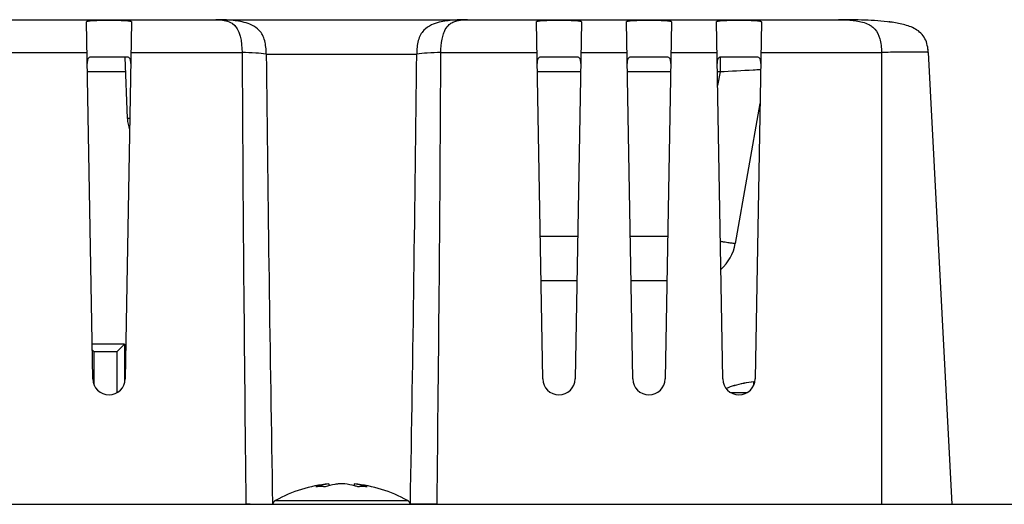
# Model space of a CAD drawing. Header units: millimetres. Extents: x 0 to 1189, y 0 to 841.
# Tile 16 of 37: x 376 to 441, y 759 to 791. Entities that reach past the tile are written whole.
import ezdxf

# ---------------------------------------------------------------- set-up
doc = ezdxf.new("R2010")
doc.units = ezdxf.units.MM
doc.header["$LTSCALE"] = 65.395
doc.layers.add('11_COMPONENTS', color=7, linetype='CONTINUOUS')

msp = doc.modelspace()

# ---------------------------------------------------------------- linework, layer by layer
at = {"layer": '11_COMPONENTS'}
for p, q in [((243.906, 791.086), (430.166, 791.086)), ((380.453, 767.149), (380.038, 790.941)), ((383.033, 790.941), (382.618, 767.149)), ((410.453, 767.149), (410.038, 790.941)), ((413.033, 790.941), (412.618, 767.149)), ((416.453, 767.149), (416.038, 790.941)), ((419.033, 790.941), (418.618, 767.149)), ((422.453, 767.149), (422.038, 790.941)), ((425.033, 790.941), (424.618, 767.149)), ((372.11, 788.9), (380.074, 788.9)), ((382.743, 788.586), (380.328, 788.586)), ((382.766, 784.499), (382.623, 788.586)), ((382.997, 788.9), (390.413, 788.9)), ((392.023, 788.795), (402.048, 788.795)), ((403.658, 788.9), (410.074, 788.9)), ((412.743, 788.586), (410.328, 788.586)), ((412.997, 788.9), (416.074, 788.9)), ((418.743, 788.586), (416.328, 788.586)), ((418.997, 788.9), (422.074, 788.9)), ((422.273, 788.581), (422.273, 787.603)), ((424.743, 788.586), (422.328, 788.586)), ((424.997, 788.9), (433.036, 788.9)), ((433.036, 788.9), (433.036, 758.786)), ((436.157, 788.9), (437.736, 758.786)), ((382.657, 787.603), (380.096, 787.603)), ((412.975, 787.603), (410.096, 787.603)), ((418.975, 787.603), (416.096, 787.603)), ((422.273, 787.603), (422.096, 787.603)), ((422.273, 787.603), (422.112, 786.692)), ((424.938, 785.493), (423.293, 776.165)), ((382.921, 784.499), (382.766, 784.499)), ((412.783, 776.634), (410.288, 776.634)), ((418.783, 776.634), (416.288, 776.634)), ((412.732, 773.686), (410.339, 773.686)), ((418.732, 773.686), (416.339, 773.686)), ((382.576, 769.466), (380.413, 769.466)), ((382.068, 768.958), (382.576, 769.466)), ((382.576, 769.466), (382.576, 766.871)), ((380.42, 769.082), (380.544, 768.958)), ((382.068, 768.958), (380.544, 768.958)), ((380.544, 766.736), (380.544, 768.958)), ((382.068, 768.958), (382.068, 766.226)), ((382.642, 768.516), (382.576, 768.516)), ((382.576, 767.876), (382.63, 767.876)), ((424.527, 766.735), (424.527, 766.943)), ((422.974, 766.244), (424.097, 766.244)), ((423.205, 766.679), (423.205, 766.701)), ((396.191, 760.144), (396.19, 760.146)), ((396.191, 760.144), (396.201, 760.029)), ((397.88, 760.144), (397.87, 760.028)), ((397.881, 760.146), (397.88, 760.144)), ((392.641, 759.04), (401.43, 759.04)), ((367.377, 758.786), (508.526, 758.786))]:
    msp.add_line(p, q, dxfattribs=at)
for centre, radius, start, end in [((388.633, 787.154), 3.932, 86.55871, 89.77124), ((432.175, 779.806), 11.218, 82.46345, 83.03228), ((432.259, 780.467), 10.551, 81.63525, 83.05259), ((433.175, 788.762), 2.985, 4.80628, 8.07272), ((4454.337, 808.039), 4063.969, 180.269827, 180.694405), ((4706.058, 833.799), 4314.269, 180.597684, 180.995682), ((-3912.065, 833.8), 4314.348, 359.004322, 359.402312), ((-3660.439, 808.04), 4064.143, 359.305605, 359.730165), ((432.688, 788.719), 3.474, 2.9802, 4.83264), ((385.264, 784.586), 2.5, 182, 199.44872), ((420.339, 776.686), 3, 311.49839, 350), ((381.536, 767.168), 1.082, 181, 359), ((411.536, 767.168), 1.082, 181, 359), ((417.536, 767.168), 1.082, 181, 359), ((423.536, 767.168), 1.082, 181, 359), ((425.036, 760.961), 6.004, 94.85821, 107.75125), ((425.036, 760.961), 6.004, 94.77711, 107.66853), ((424.544, 766.844), 0.1, 94.78742, 99.6555), ((425.036, 760.961), 6.025, 107.68583, 113.01803), ((423.236, 766.606), 0.1, 68.73306, 107.68583), ((423.245, 766.582), 0.104, 107.67914, 112.45548), ((397.036, 751.186), 9, 95.38769, 119.22466), ((396.724, 755.661), 4.514, 96.78734, 107.97485), ((395.634, 755.516), 4.449, 89.99758, 93.90387), ((395.634, 755.46), 4.505, 86.12063, 89.99428), ((397.035, 751.111), 9.035, 88.64497, 91.35503), ((397.352, 755.692), 4.483, 71.97716, 83.22863), ((397.036, 751.186), 9, 60.77534, 84.61231), ((398.436, 755.447), 4.518, 90.00616, 93.87391), ((398.435, 755.505), 4.46, 86.10122, 90.00241), ((392.886, 758.604), 0.5, 119.22466, 158.64491), ((401.186, 758.604), 0.5, 21.35509, 60.77534), ((391.809, 705.48), 53.319, 91.07159, 91.22769), ((391.831, 704.275), 54.524, 90.92001, 91.0719), ((402.172, 700.441), 58.358, 88.93148, 89.07377), ((402.118, 697.515), 61.284, 88.79549, 88.93177)]:
    msp.add_arc(centre, radius, start, end, dxfattribs=at)
for points, knots in [([(380.038, 790.941), (380.038, 790.955), (380.065, 790.975), (380.105, 790.988), (380.18, 791.006), (380.304, 791.02), (380.574, 791.04), (380.99, 791.05), (381.536, 791.055), (382.081, 791.05), (382.497, 791.04), (382.767, 791.02), (382.891, 791.006), (382.966, 790.988), (383.006, 790.975), (383.033, 790.955), (383.033, 790.941)], [0, 0, 0, 0, 0.014048, 0.026497, 0.043148, 0.088999, 0.150459, 0.310782, 0.499999, 0.68922, 0.84954, 0.911, 0.956852, 0.973503, 0.985952, 1, 1, 1, 1]), ([(392.023, 788.795), (392.019, 788.947), (392.002, 789.245), (391.93, 789.677), (391.789, 790.062), (391.521, 790.449), (391.087, 790.742), (390.56, 790.915), (390.065, 791.008), (389.439, 791.073), (388.977, 791.085), (388.671, 791.086)], [0, 0, 0, 0, 0.096182, 0.189937, 0.27727, 0.35481, 0.485711, 0.600531, 0.706144, 0.805445, 1, 1, 1, 1]), ([(388.869, 791.079), (389.169, 791.061), (390.249, 790.879), (390.397, 789.587), (390.413, 788.9)], [0, 0, 0, 0, 0.304222, 1, 1, 1, 1]), ([(405.439, 791.086), (405.13, 791.086), (404.662, 791.075), (404.031, 791.011), (403.532, 790.92), (403, 790.749), (402.561, 790.46), (402.287, 790.073), (402.143, 789.686), (402.069, 789.25), (402.052, 788.948), (402.048, 788.795)], [0, 0, 0, 0, 0.195317, 0.294511, 0.399977, 0.514606, 0.645148, 0.722445, 0.809734, 0.903402, 1, 1, 1, 1]), ([(403.658, 788.9), (403.665, 789.195), (403.702, 789.618), (403.827, 790.127), (403.963, 790.466), (404.169, 790.749), (404.453, 790.927), (404.717, 791.015), (405.043, 791.073), (405.284, 791.086), (405.439, 791.086)], [0, 0, 0, 0, 0.270298, 0.386154, 0.477794, 0.604339, 0.697486, 0.779927, 0.857887, 1, 1, 1, 1]), ([(410.038, 790.941), (410.038, 790.955), (410.065, 790.975), (410.105, 790.988), (410.18, 791.006), (410.304, 791.02), (410.574, 791.04), (410.99, 791.05), (411.536, 791.055), (412.081, 791.05), (412.497, 791.04), (412.767, 791.02), (412.891, 791.006), (412.966, 790.988), (413.006, 790.975), (413.033, 790.955), (413.033, 790.941)], [0, 0, 0, 0, 0.014048, 0.026497, 0.043148, 0.088999, 0.150459, 0.310782, 0.499999, 0.68922, 0.84954, 0.911, 0.956852, 0.973503, 0.985952, 1, 1, 1, 1]), ([(416.038, 790.941), (416.038, 790.955), (416.065, 790.975), (416.105, 790.988), (416.18, 791.006), (416.304, 791.02), (416.574, 791.04), (416.99, 791.05), (417.536, 791.055), (418.081, 791.05), (418.497, 791.04), (418.767, 791.02), (418.891, 791.006), (418.966, 790.988), (419.006, 790.975), (419.033, 790.955), (419.033, 790.941)], [0, 0, 0, 0, 0.014048, 0.026497, 0.043148, 0.088999, 0.150459, 0.310782, 0.499999, 0.68922, 0.84954, 0.911, 0.956852, 0.973503, 0.985952, 1, 1, 1, 1]), ([(422.038, 790.941), (422.038, 790.955), (422.065, 790.975), (422.105, 790.988), (422.18, 791.006), (422.304, 791.02), (422.574, 791.04), (422.99, 791.05), (423.536, 791.055), (424.081, 791.05), (424.497, 791.04), (424.767, 791.02), (424.891, 791.006), (424.966, 790.988), (425.006, 790.975), (425.033, 790.955), (425.033, 790.941)], [0, 0, 0, 0, 0.014048, 0.026497, 0.043148, 0.088999, 0.150459, 0.310782, 0.499999, 0.68922, 0.84954, 0.911, 0.956852, 0.973503, 0.985952, 1, 1, 1, 1]), ([(436.157, 788.9), (436.149, 789.06), (436.111, 789.377), (435.96, 789.827), (435.684, 790.202), (435.319, 790.468), (434.919, 790.65), (434.363, 790.814), (433.651, 790.937), (432.79, 791.018), (431.924, 791.061), (431.049, 791.083), (430.462, 791.086), (430.166, 791.086)], [0, 0, 0, 0, 0.067987, 0.134474, 0.199059, 0.261807, 0.323504, 0.384933, 0.506994, 0.628923, 0.751207, 0.874466, 1, 1, 1, 1]), ([(430.166, 791.086), (430.422, 791.086), (430.819, 791.073), (431.357, 791.017), (431.783, 790.936), (432.139, 790.809), (432.414, 790.642), (432.717, 790.36), (432.927, 789.909), (433.024, 789.37), (433.038, 789.059), (433.036, 788.9)], [0, 0, 0, 0, 0.182042, 0.281411, 0.383391, 0.489561, 0.546964, 0.611193, 0.780283, 0.887042, 1, 1, 1, 1]), ([(380.328, 788.586), (380.287, 788.586), (380.205, 788.577), (380.114, 788.48), (380.087, 788.335), (380.085, 788.228), (380.086, 788.167)], [0, 0, 0, 0, 0.220535, 0.419079, 0.670232, 1, 1, 1, 1]), ([(382.985, 788.167), (382.986, 788.228), (382.984, 788.335), (382.957, 788.48), (382.866, 788.577), (382.784, 788.586), (382.743, 788.586)], [0, 0, 0, 0, 0.329641, 0.580782, 0.779338, 1, 1, 1, 1]), ([(392.023, 788.795), (391.788, 788.826), (391.251, 788.866), (390.714, 788.89), (390.413, 788.9)], [0, 0, 0, 0, 0.440521, 1, 1, 1, 1]), ([(403.658, 788.9), (403.357, 788.89), (402.82, 788.866), (402.283, 788.826), (402.048, 788.795)], [0, 0, 0, 0, 0.559493, 1, 1, 1, 1]), ([(410.328, 788.586), (410.287, 788.586), (410.205, 788.577), (410.114, 788.48), (410.087, 788.335), (410.085, 788.228), (410.086, 788.167)], [0, 0, 0, 0, 0.220535, 0.419079, 0.670232, 1, 1, 1, 1]), ([(412.985, 788.167), (412.986, 788.228), (412.984, 788.335), (412.957, 788.48), (412.866, 788.577), (412.784, 788.586), (412.743, 788.586)], [0, 0, 0, 0, 0.329641, 0.580782, 0.779338, 1, 1, 1, 1]), ([(416.328, 788.586), (416.287, 788.586), (416.205, 788.577), (416.114, 788.48), (416.087, 788.335), (416.085, 788.228), (416.086, 788.167)], [0, 0, 0, 0, 0.220535, 0.419079, 0.670232, 1, 1, 1, 1]), ([(418.985, 788.167), (418.986, 788.228), (418.984, 788.335), (418.957, 788.48), (418.866, 788.577), (418.784, 788.586), (418.743, 788.586)], [0, 0, 0, 0, 0.329641, 0.580782, 0.779338, 1, 1, 1, 1]), ([(422.328, 788.586), (422.287, 788.586), (422.205, 788.577), (422.114, 788.48), (422.087, 788.335), (422.085, 788.228), (422.086, 788.167)], [0, 0, 0, 0, 0.220535, 0.419079, 0.670232, 1, 1, 1, 1]), ([(424.985, 788.167), (424.986, 788.228), (424.984, 788.335), (424.957, 788.48), (424.866, 788.577), (424.784, 788.586), (424.743, 788.586)], [0, 0, 0, 0, 0.329641, 0.580782, 0.779338, 1, 1, 1, 1]), ([(436.157, 788.9), (436.157, 788.902), (436.151, 788.904), (436.132, 788.908), (436.086, 788.912), (436.013, 788.916), (435.909, 788.919), (435.779, 788.921), (435.622, 788.923), (435.44, 788.924), (435.153, 788.924), (434.747, 788.923), (434.214, 788.919), (433.636, 788.911), (433.238, 788.904), (433.036, 788.9)], [0, 0, 0, 0, 0.001624, 0.005417, 0.02, 0.043897, 0.076958, 0.118953, 0.169415, 0.227815, 0.293624, 0.445019, 0.617706, 0.805202, 1, 1, 1, 1]), ([(424.978, 787.747), (424.815, 787.74), (423.913, 787.695), (423.012, 787.645), (422.273, 787.603)], [0, 0, 0, 0, 0.180452, 1, 1, 1, 1]), ([(423.293, 776.165), (423.293, 776.163), (423.285, 776.163), (423.274, 776.162), (423.252, 776.164), (423.208, 776.167), (423.133, 776.176), (423.02, 776.191), (422.877, 776.211), (422.706, 776.237), (422.508, 776.268), (422.368, 776.29), (422.294, 776.302)], [0, 0, 0, 0, 0.004942, 0.017637, 0.038436, 0.067361, 0.149323, 0.262653, 0.40614, 0.578179, 0.776871, 1, 1, 1, 1]), ([(424.591, 766.932), (424.587, 766.934), (424.569, 766.942), (424.55, 766.945), (424.536, 766.944)], [0, 0, 0, 0, 0.25942, 1, 1, 1, 1]), ([(396.821, 760.144), (396.747, 760.135), (396.449, 760.093), (396.155, 760.022), (395.938, 759.955)], [0, 0, 0, 0, 0.24739, 1, 1, 1, 1]), ([(398.13, 759.955), (398.058, 759.978), (397.769, 760.061), (397.472, 760.118), (397.249, 760.144)], [0, 0, 0, 0, 0.253132, 1, 1, 1, 1]), ([(390.956, 758.791), (391.24, 758.796), (391.729, 758.8), (392.217, 758.795), (392.421, 758.787)], [0, 0, 0, 0, 0.58213, 1, 1, 1, 1]), ([(403.116, 758.791), (402.831, 758.796), (402.343, 758.8), (401.854, 758.796), (401.65, 758.787)], [0, 0, 0, 0, 0.582134, 1, 1, 1, 1])]:
    msp.add_open_spline(points, degree=3, knots=knots, dxfattribs=at)

doc.saveas('drawing.dxf')
